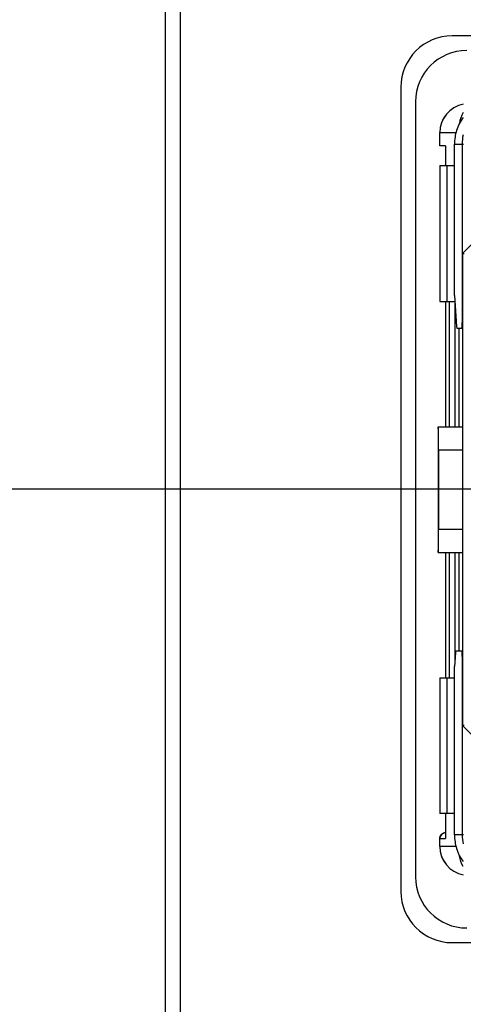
# Model space of a CAD drawing. Header units: inches. Extents: x 0 to 34, y 0 to 22.
# Tile 5 of 29: x 9.262 to 9.869, y 12.784 to 14.131. Entities that reach past the tile are written whole.
import ezdxf

# ---------------------------------------------------------------- set-up
doc = ezdxf.new("R2010")
doc.units = ezdxf.units.IN
doc.header["$LTSCALE"] = 1.87
doc.header["$MEASUREMENT"] = 0
doc.layers.get('0').update_dxf_attribs({"linetype": 'CONTINUOUS'})
doc.layers.add('DIMENSIONS', color=7, linetype='CONTINUOUS')
doc.styles.get("Standard").update_dxf_attribs({"font": 'txt', "width": 0.8})
doc.dimstyles.new('DIMSTYLE_1', dxfattribs={"dimtxt": 0.125, "dimasz": 0.18, "dimexe": 0.125, "dimexo": 0.0625, "dimgap": 0.03125, "dimtad": 0, "dimtih": 1, "dimtoh": 1, "dimlfac": 0.5, "dimzin": 4, "dimdsep": 46, "dimtxsty": 'STANDARD', "dimblk": '_FILLED', "dimblk1": '_FILLED', "dimblk2": '_FILLED', "dimcen": 0.09, "dimadec": 0, "dimazin": 0, "dimtp": 0.005, "dimtm": 0.005, "dimtfac": 1, "dimtofl": 0, "dimtmove": 0, "dimatfit": 3, "dimldrblk": '_FILLED', "dimfxl": 1, "dimtolj": 1, "dimtzin": 4, "dimarcsym": 0})

# ---------------------------------------------------------------- blocks, each defined once
blk = doc.blocks.new('*D7')
at = {"layer": 'DIMENSIONS', "color": 2, "linetype": 'CONTINUOUS'}
blk.add_line((9.3987, 17.0369), (8.7737, 17.0369), dxfattribs=at)
blk = doc.blocks.new('_FILLED')
at = {"color": 0, "linetype": 'BYBLOCK'}
blk.add_solid([(0, 0), (-1, 0.1736), (-1, -0.1736)], dxfattribs=at)
blk = doc.blocks.new('*D9')
at = {"layer": 'DIMENSIONS', "color": 2, "linetype": 'CONTINUOUS'}
blk.add_line((9.8615, 16.7929), (8.7737, 16.7929), dxfattribs=at)
blk = doc.blocks.new('*D10')
at = {"layer": 'DIMENSIONS', "color": 2, "linetype": 'CONTINUOUS'}
blk.add_line((10.0245, 13.4885), (8.7737, 13.4885), dxfattribs=at)

msp = doc.modelspace()

# ---------------------------------------------------------------- linework, layer by layer
at = {"color": 7, "linetype": 'CONTINUOUS'}
for p, q in [((9.4612, 6.761), (9.4612, 17.0369)), ((9.4812, 16.9769), (9.4812, 8.8369)), ((10.5712, 14.1085), (9.8532, 14.1085)), ((9.7832, 14.0385), (9.7832, 12.9385)), ((9.8032, 14.0185), (9.8032, 12.9585)), ((9.8364, 13.958), (9.8364, 13.9763)), ((9.8364, 13.958), (9.8364, 13.9763)), ((9.8364, 13.9763), (9.8586, 13.9763)), ((9.8364, 13.958), (9.8364, 13.958)), ((9.844, 13.958), (9.8364, 13.958)), ((9.844, 13.958), (9.844, 13.9313)), ((9.8565, 13.7533), (9.8565, 13.9605)), ((9.8565, 13.9605), (9.8686, 13.9605)), ((9.8669, 13.9605), (9.8669, 13.7164)), ((9.8364, 13.9313), (9.8364, 13.7455)), ((9.8364, 13.9313), (9.8565, 13.9313)), ((9.8466, 13.7455), (9.8466, 13.9313)), ((9.8675, 13.8109), (9.8872, 13.8306)), ((9.8675, 13.8109), (9.8675, 13.1653)), ((9.8675, 13.8109), (9.8697, 13.8109)), ((9.8565, 13.7533), (9.8593, 13.7113)), ((9.8364, 13.7455), (9.857, 13.7455)), ((9.844, 13.7455), (9.844, 13.5741)), ((9.8493, 13.7455), (9.8493, 13.5741)), ((9.8571, 13.7439), (9.8571, 13.5741)), ((9.8593, 13.7113), (9.8597, 13.7086)), ((9.8597, 13.7086), (9.8675, 13.7086)), ((9.863, 13.5741), (9.863, 13.7086)), ((9.8667, 13.7086), (9.8668, 13.7109)), ((9.8668, 13.7109), (9.8669, 13.7164)), ((9.8675, 13.7109), (9.8668, 13.7109)), ((9.8341, 13.5741), (9.8339, 13.5728)), ((9.8341, 13.5741), (9.8675, 13.5741)), ((9.8339, 13.5728), (9.8339, 13.4034)), ((9.8347, 13.5426), (9.8347, 13.4336)), ((9.8347, 13.5426), (9.8675, 13.5426)), ((9.8675, 13.4336), (9.8347, 13.4336)), ((9.8339, 13.4034), (9.8341, 13.4021)), ((9.8341, 13.4021), (9.8675, 13.4021)), ((9.844, 13.4021), (9.844, 13.2307)), ((9.8493, 13.4021), (9.8493, 13.2307)), ((9.8571, 13.4021), (9.8571, 13.2555)), ((9.863, 13.2676), (9.863, 13.4021)), ((9.8578, 13.2649), (9.8565, 13.2461)), ((9.8581, 13.2676), (9.8578, 13.2649)), ((9.8581, 13.2676), (9.8675, 13.2676)), ((9.8668, 13.2653), (9.8667, 13.2676)), ((9.8669, 13.2597), (9.8668, 13.2653)), ((9.8668, 13.2653), (9.8675, 13.2653)), ((9.8669, 13.2597), (9.8669, 13.0157)), ((9.8565, 13.0157), (9.8565, 13.2461)), ((9.8364, 13.2307), (9.8364, 13.0449)), ((9.8364, 13.2307), (9.8565, 13.2307)), ((9.8466, 13.0449), (9.8466, 13.2307)), ((9.8872, 13.1456), (9.8675, 13.1653)), ((9.8697, 13.1653), (9.8675, 13.1653)), ((9.8565, 13.0449), (9.8364, 13.0449)), ((9.844, 13.0449), (9.844, 13.0107)), ((9.8369, 13.0136), (9.8364, 13.0107)), ((9.8364, 12.9999), (9.8364, 13.0107)), ((9.8364, 12.9999), (9.8364, 13.0107)), ((9.8364, 13.0107), (9.844, 13.0107)), ((9.8364, 13.0107), (9.8364, 13.0107)), ((9.8438, 13.0186), (9.8412, 13.018)), ((9.844, 13.0186), (9.8438, 13.0186)), ((9.8438, 13.0186), (9.8439, 13.0186)), ((9.844, 13.0186), (9.8439, 13.0186)), ((9.8686, 13.0157), (9.8565, 13.0157)), ((9.8586, 12.9999), (9.8364, 12.9999)), ((9.8532, 12.8685), (10.5712, 12.8685))]:
    msp.add_line(p, q, dxfattribs=at)
msp.add_lwpolyline([(9.8412, 13.018), (9.8387, 13.0163), (9.8369, 13.0136)], dxfattribs=at)
for centre, radius, start, end in [((9.8532, 14.0385), 0.07, 90, 180), ((9.8732, 14.0185), 0.07, 90, 180), ((9.8757, 13.9763), 0.0394, 100.6145, 180), ((9.8758, 13.9763), 0.0394, 100.6805, 180.0035), ((9.9299, 13.9607), 0.063, 168.4385, 180.1057), ((9.8985, 13.7159), 0.0316, 172.7334, 178.9568), ((9.8444, 13.0106), 0.00804, 147.0444, 153.8672), ((9.8442, 13.0107), 0.00787, 125.7797, 136.3244), ((9.8443, 13.0106), 0.00797, 114.5328, 125.8584), ((9.8444, 13.0106), 0.00805, 119.7047, 126.5769), ((9.8442, 13.0108), 0.00779, 110.0565, 119.7166), ((9.8442, 13.0108), 0.00777, 106.2662, 114.4425), ((9.8443, 13.0107), 0.00791, 93.0444, 109.9952), ((9.8442, 13.0107), 0.00792, 93.0487, 106.2904), ((9.9298, 13.0155), 0.0628, 179.8804, 191.0797), ((9.8757, 12.9999), 0.0394, 180, 259.3849), ((9.8758, 12.9999), 0.0394, 179.9964, 259.3188), ((9.8732, 12.9585), 0.07, 180, 270), ((9.8532, 12.9385), 0.07, 180, 270)]:
    msp.add_arc(centre, radius, start, end, dxfattribs=at)
msp.add_ellipse((9.8984, 13.2597), major_axis=(-0.0225, 0.0225), ratio=0.982011, start_param=0.794474, end_param=0.890605, dxfattribs=at)
for points, knots in [([(9.8682, 13.9971), (9.8643, 13.9916), (9.8584, 13.9798), (9.8565, 13.9668), (9.8565, 13.9605)], [0, 0, 0, 0, 0.51882, 1, 1, 1, 1]), ([(9.8347, 13.5426), (9.8347, 13.5447), (9.8347, 13.5487), (9.8346, 13.5545), (9.8346, 13.5599), (9.8345, 13.5646), (9.8344, 13.568), (9.8344, 13.5703), (9.8343, 13.5716), (9.8343, 13.5726), (9.8342, 13.5735), (9.8341, 13.5738), (9.8341, 13.5741), (9.8341, 13.5741)], [0, 0, 0, 0, 0.194812, 0.382492, 0.555239, 0.70665, 0.830984, 0.881409, 0.923383, 0.956476, 0.980361, 0.994873, 1, 1, 1, 1]), ([(9.8341, 13.4021), (9.8341, 13.4021), (9.8341, 13.4024), (9.8342, 13.4027), (9.8343, 13.4035), (9.8343, 13.4046), (9.8344, 13.4059), (9.8344, 13.4082), (9.8345, 13.4116), (9.8346, 13.4163), (9.8346, 13.4217), (9.8347, 13.4275), (9.8347, 13.4315), (9.8347, 13.4336)], [0, 0, 0, 0, 0.005127, 0.019639, 0.043524, 0.076617, 0.118591, 0.169016, 0.29335, 0.444761, 0.617507, 0.805188, 1, 1, 1, 1]), ([(9.8364, 13.0107), (9.8364, 13.011), (9.8365, 13.0122), (9.8368, 13.0134), (9.8372, 13.0142)], [0, 0, 0, 0, 0.238767, 1, 1, 1, 1]), ([(9.8364, 13.0107), (9.8364, 13.011), (9.8364, 13.0119), (9.8366, 13.0129), (9.8369, 13.0136)], [0, 0, 0, 0, 0.240077, 1, 1, 1, 1]), ([(9.8565, 13.0157), (9.8565, 13.0094), (9.8584, 12.9964), (9.8643, 12.9846), (9.8682, 12.9792)], [0, 0, 0, 0, 0.48119, 1, 1, 1, 1])]:
    msp.add_open_spline(points, degree=3, knots=knots, dxfattribs=at)
for points in [[(9.8682, 14.0037), (9.8656, 13.9992), (9.8639, 13.9941), (9.8633, 13.989)], [(9.8369, 13.0136), (9.8373, 13.0145), (9.8378, 13.0154), (9.8385, 13.0162)], [(9.8377, 13.015), (9.8382, 13.0158), (9.8388, 13.0165), (9.8396, 13.017)], [(9.8682, 12.9725), (9.8657, 12.9768), (9.864, 12.9817), (9.8633, 12.9866)]]:
    msp.add_open_spline(points, degree=3, dxfattribs=at)

# ---------------------------------------------------------------- dimensions: what is measured, and where the dimension line sits
at = {"layer": 'DIMENSIONS', "color": 2, "linetype": 'CONTINUOUS'}
for feature_location, offset, origin, picture, middle in [((9.3987, 17.0369), (-0.625, 0), (9.8262, 7.151), '*D7', (7.4862, 16.9744)), ((9.8615, 16.7929), (-1.0878, 0), (9.924, 7.151), '*D9', (7.4862, 16.7304)), ((10.0245, 13.4885), (-1.2508, 0), (10.087, 7.151), '*D10', (7.5862, 13.426))]:
    dim = msp.add_ordinate_dim(feature_location=feature_location, offset=offset, dtype=0, origin=origin, dimstyle='DIMSTYLE_1', dxfattribs=at)
    dim.commit()
    dim.dimension.update_dxf_attribs({"geometry": picture, "text_midpoint": middle})

doc.saveas('drawing.dxf')
